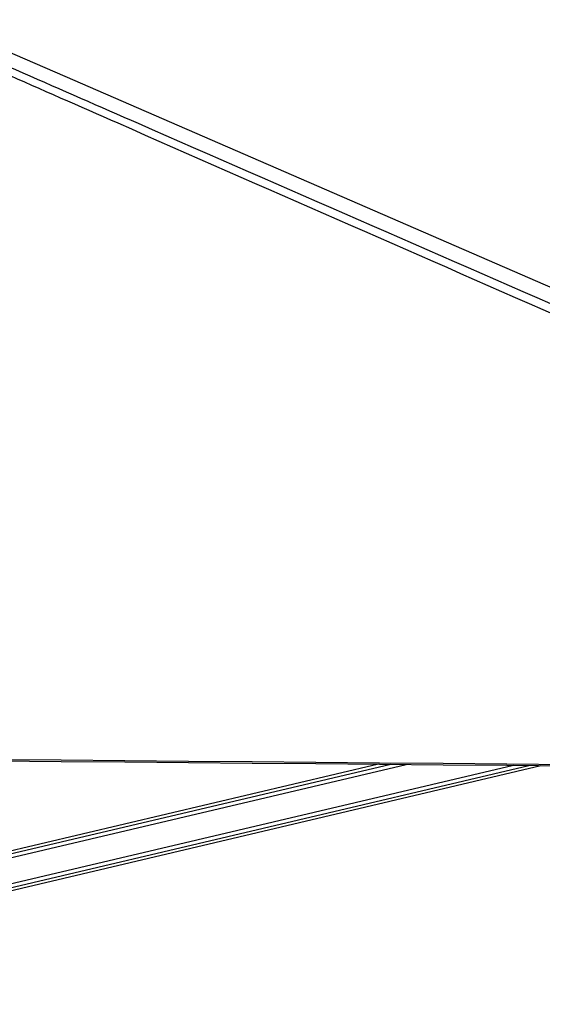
# Model space of a CAD drawing. Header units: millimetres. Extents: x 10 to 13239, y 20 to 10604.
# Tile 101 of 139: x 9098 to 9449, y 2934 to 3596. Entities that reach past the tile are written whole.
import ezdxf

# ---------------------------------------------------------------- set-up
doc = ezdxf.new("R2010")
doc.units = ezdxf.units.MM
doc.layers.add('COMPONENT_GEOMETRY', color=7, linetype='Continuous')
doc.styles.add('SLDTEXTSTYLE0', font='TXT', dxfattribs={"width": 0.75})
doc.dimstyles.new('SLDDIMSTYLE0', dxfattribs={"dimtxt": 75, "dimasz": 3.302, "dimexe": 0, "dimexo": 0.0625, "dimgap": 18.75, "dimtad": 0, "dimtih": 1, "dimtoh": 1, "dimdec": 0, "dimrnd": 1e-09, "dimzin": 12, "dimdsep": 46, "dimtxsty": 'SLDTEXTSTYLE0', "dimsah": 1, "dimcen": 0.09, "dimadec": 0, "dimazin": 3, "dimtfac": 1, "dimtdec": 0, "dimtofl": 0, "dimtmove": 0, "dimatfit": 3, "dimfxl": 1, "dimfrac": 2, "dimtolj": 1, "dimtzin": 12, "dimarcsym": 0})

# ---------------------------------------------------------------- blocks, each defined once
blk = doc.blocks.new('_D_8')
at = {"layer": 'COMPONENT_GEOMETRY', "color": 7}
for p, q in [((7293.38, 3087.78), (7683.05, 3087.78)), ((7679.88, 3087.78), (7679.88, 2097.18)), ((7529.83, 2081.95), (7506.97, 2081.95)), ((7506.97, 2081.95), (7506.97, 1962.88)), ((7829.93, 2081.95), (7852.78, 2081.95)), ((7852.78, 2081.95), (7852.78, 1962.88)), ((7506.97, 1962.88), (7529.83, 1962.88)), ((7852.78, 1962.88), (7829.93, 1962.88)), ((7679.88, 860.07), (7679.88, 1850.67)), ((10160.67, 860.07), (7676.7, 860.07))]:
    blk.add_line(p, q, dxfattribs=at)
for points in [[(7679.88, 3087.78), (7679.37, 3084.48), (7680.39, 3084.48)], [(7679.88, 860.07), (7680.39, 863.37), (7679.37, 863.37)]]:
    blk.add_solid(points, dxfattribs=at)
at = {"layer": 'COMPONENT_GEOMETRY', "color": 7, "char_height": 75, "attachment_point": 1, "style": 'SLDTEXTSTYLE0'}
for s, insert in [('7\'3.71"', (7529.83, 2059.56)), ('2228mm', (7475.29, 1947.35))]:
    blk.add_mtext(s, dxfattribs=dict(at, insert=insert))

msp = doc.modelspace()

# ---------------------------------------------------------------- linework, layer by layer
at = {"color": 7, "linetype": 'Continuous', "lineweight": 25}
for p, q in [((9339.21, 3095.58), (8799.89, 2968.41)), ((8805.85, 2943.1), (9448.5, 3094.64))]:
    msp.add_line(p, q, dxfattribs=at)
at = {"color": 8, "linetype": 'Continuous', "lineweight": 25}
for p, q in [((8800.33, 2966.5), (9347.44, 3095.51)), ((8800.9, 2964.1), (9357.8, 3095.42)), ((8804.84, 2947.39), (9429.99, 3094.8)), ((8805.41, 2944.99), (9440.33, 3094.71))]:
    msp.add_line(p, q, dxfattribs=at)
at = {"color": 7, "linetype": 'Continuous', "lineweight": 25, "flags": 128}
for points in [[(9040.64, 3596.25), (9128.21, 3558.23), (9478.67, 3406.07), (9485.07, 3403.29)], [(8729.45, 3101.8), (8740.16, 3101.7), (8783, 3101.33), (8825.83, 3100.95), (8868.66, 3100.58), (8911.5, 3100.21), (8954.33, 3099.83), (9039.99, 3099.09), (9082.83, 3098.72), (9125.66, 3098.35), (9168.49, 3097.97), (9211.33, 3097.6), (9254.16, 3097.23), (9296.99, 3096.86), (9339.83, 3096.49), (9382.66, 3096.12), (9425.49, 3095.75), (9468.33, 3095.38)], [(8729.46, 3100.88), (8740.16, 3100.78), (8783, 3100.41), (8825.83, 3100.04), (8868.66, 3099.66), (8911.5, 3099.29), (8954.33, 3098.92), (9040, 3098.17), (9082.83, 3097.8), (9125.66, 3097.43), (9168.5, 3097.06), (9211.33, 3096.69), (9254.16, 3096.31), (9296.99, 3095.94), (9339.83, 3095.57), (9382.66, 3095.2), (9425.49, 3094.83), (9468.33, 3094.47)]]:
    msp.add_lwpolyline(points, dxfattribs=at)
at = {"color": 7, "linetype": 'Continuous', "lineweight": 25}
msp.add_open_spline([(9459.17, 3397.16), (9360.69, 3440.24), (9210.56, 3505.93), (9061.05, 3571.96), (9009.61, 3594.68)], degree=3, knots=[0, 0, 0, 0, 0.655982, 1, 1, 1, 1], dxfattribs=at)
at = {"color": 8, "linetype": 'Continuous', "lineweight": 25}
msp.add_open_spline([(9022.1, 3594.6), (9073.96, 3571.9), (9224.63, 3505.96), (9374.84, 3440.36), (9473.36, 3397.34)], degree=3, knots=[0, 0, 0, 0, 0.344188, 1, 1, 1, 1], dxfattribs=at)

# ---------------------------------------------------------------- dimensions: what is measured, and where the dimension line sits
at = {"layer": 'COMPONENT_GEOMETRY', "color": 7}
dim = msp.add_linear_dim(base=(7679.88, 860.07), p1=(7292.11, 3087.78), p2=(10161.94, 860.07), angle=90, dimstyle='SLDDIMSTYLE0', dxfattribs=at)
dim.commit()
dim.dimension.update_dxf_attribs({"geometry": '_D_8', "text_midpoint": (7679.88, 1973.93), "dimtype": 160})

doc.saveas('drawing.dxf')
